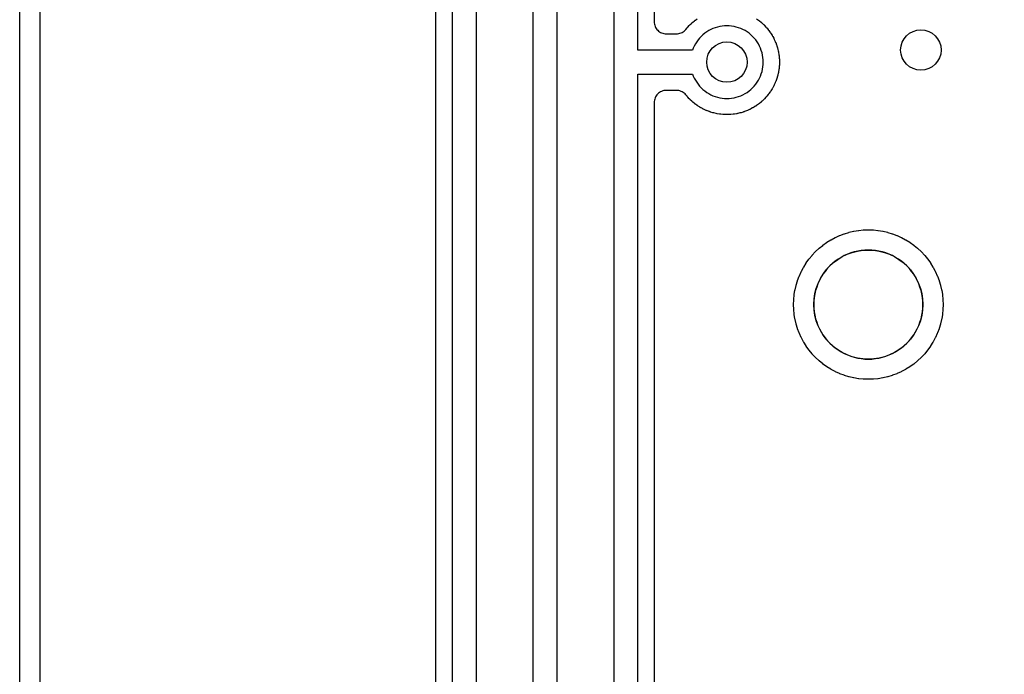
# Model space of a CAD drawing. Header units: millimetres. Extents: x 0 to 81, y 0 to 109.
# Tile 13 of 29: x 0 to 24, y 38 to 54. Entities that reach past the tile are written whole.
import ezdxf

# ---------------------------------------------------------------- set-up
doc = ezdxf.new("R2010")
doc.units = ezdxf.units.MM
for name, color, linetype in [('COPPER_KEEP_ref', 8, 'Continuous'), ('COPPER_REMOVE', 3, 'Continuous'), ('DRILL_1.0', 4, 'Continuous'), ('DRILL_2.7', 6, 'Continuous'), ('OUTLINE', 7, 'Continuous')]:
    doc.layers.add(name, color=color, linetype=linetype)

msp = doc.modelspace()

# ---------------------------------------------------------------- linework, layer by layer
at = {"layer": 'COPPER_KEEP_ref'}
for points in [[(0.5, 95.7), (0.5, 10.3)], [(10.7, 54.782), (10.7, 10.323)], [(11.3, 10.623), (11.3, 54.782)], [(12.7, 54.782), (12.7, 12.863)], [(13.3, 13.163), (13.3, 54.782)], [(14.7, 54.782), (14.7, 53.023), (14.7, 15.403)], [(15.3, 15.703), (15.3, 52.723), (16.652, 52.723), (16.669, 52.679), (16.693, 52.625), (16.721, 52.573), (16.752, 52.523), (16.786, 52.475), (16.823, 52.43), (16.864, 52.387), (16.907, 52.346), (16.952, 52.309), (17, 52.275), (17.05, 52.244), (17.102, 52.216), (17.156, 52.192), (17.211, 52.171), (17.267, 52.154), (17.324, 52.14), (17.383, 52.131), (17.441, 52.125), (17.5, 52.123), (17.559, 52.125), (17.617, 52.131), (17.676, 52.14), (17.733, 52.154), (17.789, 52.171), (17.844, 52.192), (17.898, 52.216), (17.95, 52.244), (18, 52.275), (18.048, 52.309), (18.093, 52.346), (18.136, 52.387), (18.177, 52.43), (18.214, 52.475), (18.248, 52.523), (18.279, 52.573), (18.307, 52.625), (18.331, 52.679), (18.352, 52.734), (18.369, 52.79), (18.383, 52.847), (18.392, 52.906), (18.398, 52.964), (18.4, 53.023), (18.398, 53.082), (18.392, 53.14), (18.383, 53.199), (18.369, 53.256), (18.352, 53.312), (18.331, 53.367), (18.307, 53.421), (18.279, 53.473), (18.248, 53.523), (18.214, 53.571), (18.177, 53.616), (18.136, 53.659), (18.093, 53.7), (18.048, 53.737), (18, 53.771), (17.95, 53.802), (17.898, 53.83), (17.844, 53.854), (17.789, 53.875), (17.733, 53.892), (17.676, 53.906), (17.617, 53.915), (17.559, 53.921), (17.5, 53.923), (17.441, 53.921), (17.383, 53.915), (17.324, 53.906), (17.267, 53.892), (17.211, 53.875), (17.156, 53.854), (17.102, 53.83), (17.05, 53.802), (17, 53.771), (16.952, 53.737), (16.907, 53.7), (16.864, 53.659), (16.823, 53.616), (16.786, 53.571), (16.752, 53.523), (16.721, 53.473), (16.693, 53.421), (16.669, 53.367), (16.652, 53.323), (15.3, 53.323), (15.3, 54.782)], [(10.3, 10.325), (10.3, 54.405)], [(15.7, 54.405), (15.7, 54.023), (15.701, 53.994), (15.706, 53.964), (15.713, 53.936), (15.723, 53.908), (15.735, 53.882), (15.751, 53.856), (15.768, 53.833), (15.788, 53.811), (15.81, 53.791), (15.833, 53.774), (15.859, 53.758), (15.885, 53.746), (15.913, 53.736), (15.941, 53.729), (15.971, 53.724), (16, 53.723), (16.251, 53.723), (16.281, 53.724), (16.31, 53.729), (16.339, 53.736), (16.366, 53.746), (16.393, 53.758), (16.418, 53.774), (16.442, 53.791), (16.464, 53.811), (16.483, 53.833), (16.513, 53.868), (16.516, 53.872), (16.53, 53.888), (16.533, 53.892), (16.57, 53.931), (16.573, 53.935), (16.588, 53.95), (16.592, 53.953), (16.631, 53.99), (16.635, 53.993), (16.651, 54.007), (16.655, 54.01), (16.696, 54.045), (16.7, 54.048), (16.717, 54.061), (16.721, 54.064), (16.765, 54.095)], [(18.235, 54.095), (18.279, 54.064), (18.283, 54.061), (18.3, 54.048), (18.304, 54.045), (18.345, 54.01), (18.349, 54.007), (18.365, 53.993), (18.369, 53.99), (18.408, 53.953), (18.412, 53.95), (18.427, 53.935), (18.43, 53.931), (18.467, 53.892), (18.47, 53.888), (18.484, 53.872), (18.487, 53.868), (18.522, 53.827), (18.525, 53.823), (18.538, 53.806), (18.541, 53.802), (18.572, 53.758), (18.575, 53.754), (18.587, 53.736), (18.589, 53.732), (18.618, 53.686), (18.62, 53.682), (18.631, 53.664), (18.633, 53.659), (18.659, 53.612), (18.661, 53.607), (18.67, 53.588), (18.673, 53.584), (18.695, 53.535), (18.697, 53.53), (18.705, 53.511), (18.707, 53.506), (18.726, 53.455), (18.727, 53.451), (18.734, 53.431), (18.736, 53.426), (18.751, 53.374), (18.753, 53.37), (18.758, 53.349), (18.759, 53.344), (18.772, 53.292), (18.773, 53.287), (18.777, 53.266), (18.778, 53.261), (18.787, 53.208), (18.787, 53.203), (18.79, 53.182), (18.791, 53.177), (18.796, 53.124), (18.796, 53.119), (18.798, 53.097), (18.798, 53.092), (18.8, 53.039), (18.8, 53.034), (18.8, 53.012), (18.8, 53.007), (18.798, 52.954), (18.798, 52.949), (18.796, 52.927), (18.796, 52.922), (18.791, 52.869), (18.79, 52.864), (18.787, 52.843), (18.787, 52.838), (18.778, 52.785), (18.777, 52.78), (18.773, 52.759), (18.772, 52.754), (18.759, 52.702), (18.758, 52.697), (18.753, 52.676), (18.751, 52.672), (18.736, 52.62), (18.734, 52.615), (18.727, 52.595), (18.726, 52.591), (18.707, 52.54), (18.705, 52.535), (18.697, 52.516), (18.695, 52.511), (18.673, 52.462), (18.67, 52.458), (18.661, 52.439), (18.659, 52.434), (18.633, 52.387), (18.631, 52.382), (18.62, 52.364), (18.618, 52.36), (18.589, 52.314), (18.587, 52.31), (18.575, 52.292), (18.572, 52.288), (18.541, 52.244), (18.538, 52.24), (18.525, 52.223), (18.522, 52.219), (18.487, 52.178), (18.484, 52.174), (18.47, 52.158), (18.467, 52.154), (18.43, 52.115), (18.427, 52.111), (18.412, 52.096), (18.408, 52.093), (18.369, 52.056), (18.365, 52.053), (18.349, 52.039), (18.345, 52.036), (18.304, 52.001), (18.3, 51.998), (18.283, 51.985), (18.279, 51.982), (18.235, 51.951), (18.231, 51.948), (18.213, 51.936), (18.209, 51.934), (18.163, 51.905), (18.159, 51.903), (18.141, 51.892), (18.136, 51.89), (18.089, 51.864), (18.084, 51.862), (18.065, 51.853), (18.061, 51.85), (18.012, 51.828), (18.007, 51.826), (17.988, 51.818), (17.983, 51.816), (17.932, 51.797), (17.928, 51.796), (17.908, 51.789), (17.903, 51.787), (17.851, 51.772), (17.847, 51.77), (17.826, 51.765), (17.821, 51.764), (17.769, 51.751), (17.764, 51.75), (17.743, 51.746), (17.738, 51.745), (17.685, 51.736), (17.68, 51.736), (17.659, 51.733), (17.654, 51.732), (17.601, 51.727), (17.596, 51.727), (17.574, 51.725), (17.569, 51.725), (17.516, 51.723), (17.511, 51.723), (17.489, 51.723), (17.484, 51.723), (17.431, 51.725), (17.426, 51.725), (17.404, 51.727), (17.399, 51.727), (17.346, 51.732), (17.341, 51.733), (17.32, 51.736), (17.315, 51.736), (17.262, 51.745), (17.257, 51.746), (17.236, 51.75), (17.231, 51.751), (17.179, 51.764), (17.174, 51.765), (17.153, 51.77), (17.149, 51.772), (17.097, 51.787), (17.092, 51.789), (17.072, 51.796), (17.068, 51.797), (17.017, 51.816), (17.012, 51.818), (16.993, 51.826), (16.988, 51.828), (16.939, 51.85), (16.935, 51.853), (16.916, 51.862), (16.911, 51.864), (16.864, 51.89), (16.859, 51.892), (16.841, 51.903), (16.837, 51.905), (16.791, 51.934), (16.787, 51.936), (16.769, 51.948), (16.765, 51.951), (16.721, 51.982), (16.717, 51.985), (16.7, 51.998), (16.696, 52.001), (16.655, 52.036), (16.651, 52.039), (16.635, 52.053), (16.631, 52.056), (16.592, 52.093), (16.588, 52.096), (16.573, 52.111), (16.57, 52.115), (16.533, 52.154), (16.53, 52.158), (16.516, 52.174), (16.513, 52.178), (16.483, 52.213), (16.464, 52.235), (16.442, 52.255), (16.418, 52.272), (16.393, 52.288), (16.366, 52.3), (16.339, 52.31), (16.31, 52.317), (16.281, 52.322), (16.251, 52.323), (16, 52.323), (15.971, 52.322), (15.941, 52.317), (15.913, 52.31), (15.885, 52.3), (15.859, 52.288), (15.833, 52.272), (15.81, 52.255), (15.788, 52.235), (15.768, 52.213), (15.751, 52.19), (15.735, 52.164), (15.723, 52.138), (15.713, 52.11), (15.706, 52.082), (15.701, 52.052), (15.7, 52.023), (15.7, 16.403)]]:
    msp.add_lwpolyline(points, dxfattribs=at)
msp.add_lwpolyline([(19.214, 47.507), (19.247, 47.613), (19.25, 47.622), (19.289, 47.726), (19.293, 47.736), (19.339, 47.837), (19.343, 47.846), (19.395, 47.944), (19.4, 47.952), (19.459, 48.047), (19.464, 48.055), (19.529, 48.145), (19.535, 48.153), (19.606, 48.239), (19.612, 48.247), (19.688, 48.328), (19.695, 48.335), (19.776, 48.411), (19.784, 48.417), (19.87, 48.488), (19.878, 48.494), (19.968, 48.559), (19.976, 48.564), (20.071, 48.623), (20.079, 48.628), (20.177, 48.68), (20.186, 48.684), (20.287, 48.73), (20.297, 48.734), (20.401, 48.773), (20.41, 48.776), (20.516, 48.809), (20.526, 48.811), (20.634, 48.837), (20.644, 48.839), (20.754, 48.857), (20.763, 48.858), (20.874, 48.869), (20.884, 48.869), (20.995, 48.873), (21.005, 48.873), (21.116, 48.869), (21.126, 48.869), (21.237, 48.858), (21.246, 48.857), (21.356, 48.839), (21.366, 48.837), (21.474, 48.811), (21.484, 48.809), (21.59, 48.776), (21.599, 48.773), (21.703, 48.734), (21.713, 48.73), (21.814, 48.684), (21.823, 48.68), (21.921, 48.628), (21.929, 48.623), (22.024, 48.564), (22.032, 48.559), (22.122, 48.494), (22.13, 48.488), (22.216, 48.417), (22.224, 48.411), (22.305, 48.335), (22.312, 48.328), (22.388, 48.247), (22.394, 48.239), (22.465, 48.153), (22.471, 48.145), (22.536, 48.055), (22.541, 48.047), (22.6, 47.952), (22.605, 47.944), (22.657, 47.846), (22.661, 47.837), (22.707, 47.736), (22.711, 47.726), (22.75, 47.622), (22.753, 47.613), (22.786, 47.507), (22.788, 47.497), (22.814, 47.389), (22.816, 47.379), (22.834, 47.269), (22.835, 47.26), (22.846, 47.149), (22.846, 47.139), (22.85, 47.028), (22.85, 47.018), (22.846, 46.907), (22.846, 46.897), (22.835, 46.786), (22.834, 46.777), (22.816, 46.667), (22.814, 46.657), (22.788, 46.549), (22.786, 46.539), (22.753, 46.433), (22.75, 46.424), (22.711, 46.32), (22.707, 46.31), (22.661, 46.209), (22.657, 46.2), (22.605, 46.102), (22.6, 46.094), (22.541, 45.999), (22.536, 45.991), (22.471, 45.901), (22.465, 45.893), (22.394, 45.807), (22.388, 45.799), (22.312, 45.718), (22.305, 45.711), (22.224, 45.635), (22.216, 45.629), (22.13, 45.558), (22.122, 45.552), (22.032, 45.487), (22.024, 45.482), (21.929, 45.423), (21.921, 45.418), (21.823, 45.366), (21.814, 45.362), (21.713, 45.316), (21.703, 45.312), (21.599, 45.273), (21.59, 45.27), (21.484, 45.237), (21.474, 45.235), (21.366, 45.209), (21.356, 45.207), (21.246, 45.189), (21.237, 45.188), (21.126, 45.177), (21.116, 45.177), (21.005, 45.173), (20.995, 45.173), (20.884, 45.177), (20.874, 45.177), (20.763, 45.188), (20.754, 45.189), (20.644, 45.207), (20.634, 45.209), (20.526, 45.235), (20.516, 45.237), (20.41, 45.27), (20.401, 45.273), (20.297, 45.312), (20.287, 45.316), (20.186, 45.362), (20.177, 45.366), (20.079, 45.418), (20.071, 45.423), (19.976, 45.482), (19.968, 45.487), (19.878, 45.552), (19.87, 45.558), (19.784, 45.629), (19.776, 45.635), (19.695, 45.711), (19.688, 45.718), (19.612, 45.799), (19.606, 45.807), (19.535, 45.893), (19.529, 45.901), (19.464, 45.991), (19.459, 45.999), (19.4, 46.094), (19.395, 46.102), (19.343, 46.2), (19.339, 46.209), (19.293, 46.31), (19.289, 46.32), (19.25, 46.424), (19.247, 46.433), (19.214, 46.539), (19.212, 46.549), (19.186, 46.657), (19.184, 46.667), (19.166, 46.777), (19.165, 46.786), (19.154, 46.897), (19.154, 46.907), (19.15, 47.018), (19.15, 47.028), (19.154, 47.139), (19.154, 47.149), (19.165, 47.26), (19.166, 47.269), (19.184, 47.379), (19.186, 47.389), (19.212, 47.497), (19.214, 47.507)], close=True, dxfattribs=at)
at = {"layer": 'COPPER_REMOVE'}
for points in [[(62.26, 0), (18.74, 0), (18.74, 4.3), (18.676, 5.113), (18.485, 5.907), (18.173, 6.661), (17.747, 7.356), (17.217, 7.977), (16.596, 8.507), (15.901, 8.933), (15.147, 9.245), (14.354, 9.436), (13.54, 9.5), (0, 9.5), (0, 96.5)], [(0.5, 95.7), (0.5, 10.3)], [(10.7, 54.782), (10.7, 10.323)], [(11.3, 10.623), (11.3, 54.782)], [(12.7, 54.782), (12.7, 12.863)], [(13.3, 13.163), (13.3, 54.782)], [(14.7, 54.782), (14.7, 53.023), (14.7, 15.403)], [(15.3, 15.703), (15.3, 52.723), (16.652, 52.723), (16.669, 52.679), (16.693, 52.625), (16.721, 52.573), (16.752, 52.523), (16.786, 52.475), (16.823, 52.43), (16.864, 52.387), (16.907, 52.346), (16.952, 52.309), (17, 52.275), (17.05, 52.244), (17.102, 52.216), (17.156, 52.192), (17.211, 52.171), (17.267, 52.154), (17.324, 52.14), (17.383, 52.131), (17.441, 52.125), (17.5, 52.123), (17.559, 52.125), (17.617, 52.131), (17.676, 52.14), (17.733, 52.154), (17.789, 52.171), (17.844, 52.192), (17.898, 52.216), (17.95, 52.244), (18, 52.275), (18.048, 52.309), (18.093, 52.346), (18.136, 52.387), (18.177, 52.43), (18.214, 52.475), (18.248, 52.523), (18.279, 52.573), (18.307, 52.625), (18.331, 52.679), (18.352, 52.734), (18.369, 52.79), (18.383, 52.847), (18.392, 52.906), (18.398, 52.964), (18.4, 53.023), (18.398, 53.082), (18.392, 53.14), (18.383, 53.199), (18.369, 53.256), (18.352, 53.312), (18.331, 53.367), (18.307, 53.421), (18.279, 53.473), (18.248, 53.523), (18.214, 53.571), (18.177, 53.616), (18.136, 53.659), (18.093, 53.7), (18.048, 53.737), (18, 53.771), (17.95, 53.802), (17.898, 53.83), (17.844, 53.854), (17.789, 53.875), (17.733, 53.892), (17.676, 53.906), (17.617, 53.915), (17.559, 53.921), (17.5, 53.923), (17.441, 53.921), (17.383, 53.915), (17.324, 53.906), (17.267, 53.892), (17.211, 53.875), (17.156, 53.854), (17.102, 53.83), (17.05, 53.802), (17, 53.771), (16.952, 53.737), (16.907, 53.7), (16.864, 53.659), (16.823, 53.616), (16.786, 53.571), (16.752, 53.523), (16.721, 53.473), (16.693, 53.421), (16.669, 53.367), (16.652, 53.323), (15.3, 53.323), (15.3, 54.782)], [(10.3, 10.325), (10.3, 54.405)], [(15.7, 54.405), (15.7, 54.023), (15.701, 53.994), (15.706, 53.964), (15.713, 53.936), (15.723, 53.908), (15.735, 53.882), (15.751, 53.856), (15.768, 53.833), (15.788, 53.811), (15.81, 53.791), (15.833, 53.774), (15.859, 53.758), (15.885, 53.746), (15.913, 53.736), (15.941, 53.729), (15.971, 53.724), (16, 53.723), (16.251, 53.723), (16.281, 53.724), (16.31, 53.729), (16.339, 53.736), (16.366, 53.746), (16.393, 53.758), (16.418, 53.774), (16.442, 53.791), (16.464, 53.811), (16.483, 53.833), (16.513, 53.868), (16.516, 53.872), (16.53, 53.888), (16.533, 53.892), (16.57, 53.931), (16.573, 53.935), (16.588, 53.95), (16.592, 53.953), (16.631, 53.99), (16.635, 53.993), (16.651, 54.007), (16.655, 54.01), (16.696, 54.045), (16.7, 54.048), (16.717, 54.061), (16.721, 54.064), (16.765, 54.095)], [(18.235, 54.095), (18.279, 54.064), (18.283, 54.061), (18.3, 54.048), (18.304, 54.045), (18.345, 54.01), (18.349, 54.007), (18.365, 53.993), (18.369, 53.99), (18.408, 53.953), (18.412, 53.95), (18.427, 53.935), (18.43, 53.931), (18.467, 53.892), (18.47, 53.888), (18.484, 53.872), (18.487, 53.868), (18.522, 53.827), (18.525, 53.823), (18.538, 53.806), (18.541, 53.802), (18.572, 53.758), (18.575, 53.754), (18.587, 53.736), (18.589, 53.732), (18.618, 53.686), (18.62, 53.682), (18.631, 53.664), (18.633, 53.659), (18.659, 53.612), (18.661, 53.607), (18.67, 53.588), (18.673, 53.584), (18.695, 53.535), (18.697, 53.53), (18.705, 53.511), (18.707, 53.506), (18.726, 53.455), (18.727, 53.451), (18.734, 53.431), (18.736, 53.426), (18.751, 53.374), (18.753, 53.37), (18.758, 53.349), (18.759, 53.344), (18.772, 53.292), (18.773, 53.287), (18.777, 53.266), (18.778, 53.261), (18.787, 53.208), (18.787, 53.203), (18.79, 53.182), (18.791, 53.177), (18.796, 53.124), (18.796, 53.119), (18.798, 53.097), (18.798, 53.092), (18.8, 53.039), (18.8, 53.034), (18.8, 53.012), (18.8, 53.007), (18.798, 52.954), (18.798, 52.949), (18.796, 52.927), (18.796, 52.922), (18.791, 52.869), (18.79, 52.864), (18.787, 52.843), (18.787, 52.838), (18.778, 52.785), (18.777, 52.78), (18.773, 52.759), (18.772, 52.754), (18.759, 52.702), (18.758, 52.697), (18.753, 52.676), (18.751, 52.672), (18.736, 52.62), (18.734, 52.615), (18.727, 52.595), (18.726, 52.591), (18.707, 52.54), (18.705, 52.535), (18.697, 52.516), (18.695, 52.511), (18.673, 52.462), (18.67, 52.458), (18.661, 52.439), (18.659, 52.434), (18.633, 52.387), (18.631, 52.382), (18.62, 52.364), (18.618, 52.36), (18.589, 52.314), (18.587, 52.31), (18.575, 52.292), (18.572, 52.288), (18.541, 52.244), (18.538, 52.24), (18.525, 52.223), (18.522, 52.219), (18.487, 52.178), (18.484, 52.174), (18.47, 52.158), (18.467, 52.154), (18.43, 52.115), (18.427, 52.111), (18.412, 52.096), (18.408, 52.093), (18.369, 52.056), (18.365, 52.053), (18.349, 52.039), (18.345, 52.036), (18.304, 52.001), (18.3, 51.998), (18.283, 51.985), (18.279, 51.982), (18.235, 51.951), (18.231, 51.948), (18.213, 51.936), (18.209, 51.934), (18.163, 51.905), (18.159, 51.903), (18.141, 51.892), (18.136, 51.89), (18.089, 51.864), (18.084, 51.862), (18.065, 51.853), (18.061, 51.85), (18.012, 51.828), (18.007, 51.826), (17.988, 51.818), (17.983, 51.816), (17.932, 51.797), (17.928, 51.796), (17.908, 51.789), (17.903, 51.787), (17.851, 51.772), (17.847, 51.77), (17.826, 51.765), (17.821, 51.764), (17.769, 51.751), (17.764, 51.75), (17.743, 51.746), (17.738, 51.745), (17.685, 51.736), (17.68, 51.736), (17.659, 51.733), (17.654, 51.732), (17.601, 51.727), (17.596, 51.727), (17.574, 51.725), (17.569, 51.725), (17.516, 51.723), (17.511, 51.723), (17.489, 51.723), (17.484, 51.723), (17.431, 51.725), (17.426, 51.725), (17.404, 51.727), (17.399, 51.727), (17.346, 51.732), (17.341, 51.733), (17.32, 51.736), (17.315, 51.736), (17.262, 51.745), (17.257, 51.746), (17.236, 51.75), (17.231, 51.751), (17.179, 51.764), (17.174, 51.765), (17.153, 51.77), (17.149, 51.772), (17.097, 51.787), (17.092, 51.789), (17.072, 51.796), (17.068, 51.797), (17.017, 51.816), (17.012, 51.818), (16.993, 51.826), (16.988, 51.828), (16.939, 51.85), (16.935, 51.853), (16.916, 51.862), (16.911, 51.864), (16.864, 51.89), (16.859, 51.892), (16.841, 51.903), (16.837, 51.905), (16.791, 51.934), (16.787, 51.936), (16.769, 51.948), (16.765, 51.951), (16.721, 51.982), (16.717, 51.985), (16.7, 51.998), (16.696, 52.001), (16.655, 52.036), (16.651, 52.039), (16.635, 52.053), (16.631, 52.056), (16.592, 52.093), (16.588, 52.096), (16.573, 52.111), (16.57, 52.115), (16.533, 52.154), (16.53, 52.158), (16.516, 52.174), (16.513, 52.178), (16.483, 52.213), (16.464, 52.235), (16.442, 52.255), (16.418, 52.272), (16.393, 52.288), (16.366, 52.3), (16.339, 52.31), (16.31, 52.317), (16.281, 52.322), (16.251, 52.323), (16, 52.323), (15.971, 52.322), (15.941, 52.317), (15.913, 52.31), (15.885, 52.3), (15.859, 52.288), (15.833, 52.272), (15.81, 52.255), (15.788, 52.235), (15.768, 52.213), (15.751, 52.19), (15.735, 52.164), (15.723, 52.138), (15.713, 52.11), (15.706, 52.082), (15.701, 52.052), (15.7, 52.023), (15.7, 16.403)]]:
    msp.add_lwpolyline(points, dxfattribs=at)
for points in [[(19.214, 47.507), (19.247, 47.613), (19.25, 47.622), (19.289, 47.726), (19.293, 47.736), (19.339, 47.837), (19.343, 47.846), (19.395, 47.944), (19.4, 47.952), (19.459, 48.047), (19.464, 48.055), (19.529, 48.145), (19.535, 48.153), (19.606, 48.239), (19.612, 48.247), (19.688, 48.328), (19.695, 48.335), (19.776, 48.411), (19.784, 48.417), (19.87, 48.488), (19.878, 48.494), (19.968, 48.559), (19.976, 48.564), (20.071, 48.623), (20.079, 48.628), (20.177, 48.68), (20.186, 48.684), (20.287, 48.73), (20.297, 48.734), (20.401, 48.773), (20.41, 48.776), (20.516, 48.809), (20.526, 48.811), (20.634, 48.837), (20.644, 48.839), (20.754, 48.857), (20.763, 48.858), (20.874, 48.869), (20.884, 48.869), (20.995, 48.873), (21.005, 48.873), (21.116, 48.869), (21.126, 48.869), (21.237, 48.858), (21.246, 48.857), (21.356, 48.839), (21.366, 48.837), (21.474, 48.811), (21.484, 48.809), (21.59, 48.776), (21.599, 48.773), (21.703, 48.734), (21.713, 48.73), (21.814, 48.684), (21.823, 48.68), (21.921, 48.628), (21.929, 48.623), (22.024, 48.564), (22.032, 48.559), (22.122, 48.494), (22.13, 48.488), (22.216, 48.417), (22.224, 48.411), (22.305, 48.335), (22.312, 48.328), (22.388, 48.247), (22.394, 48.239), (22.465, 48.153), (22.471, 48.145), (22.536, 48.055), (22.541, 48.047), (22.6, 47.952), (22.605, 47.944), (22.657, 47.846), (22.661, 47.837), (22.707, 47.736), (22.711, 47.726), (22.75, 47.622), (22.753, 47.613), (22.786, 47.507), (22.788, 47.497), (22.814, 47.389), (22.816, 47.379), (22.834, 47.269), (22.835, 47.26), (22.846, 47.149), (22.846, 47.139), (22.85, 47.028), (22.85, 47.018), (22.846, 46.907), (22.846, 46.897), (22.835, 46.786), (22.834, 46.777), (22.816, 46.667), (22.814, 46.657), (22.788, 46.549), (22.786, 46.539), (22.753, 46.433), (22.75, 46.424), (22.711, 46.32), (22.707, 46.31), (22.661, 46.209), (22.657, 46.2), (22.605, 46.102), (22.6, 46.094), (22.541, 45.999), (22.536, 45.991), (22.471, 45.901), (22.465, 45.893), (22.394, 45.807), (22.388, 45.799), (22.312, 45.718), (22.305, 45.711), (22.224, 45.635), (22.216, 45.629), (22.13, 45.558), (22.122, 45.552), (22.032, 45.487), (22.024, 45.482), (21.929, 45.423), (21.921, 45.418), (21.823, 45.366), (21.814, 45.362), (21.713, 45.316), (21.703, 45.312), (21.599, 45.273), (21.59, 45.27), (21.484, 45.237), (21.474, 45.235), (21.366, 45.209), (21.356, 45.207), (21.246, 45.189), (21.237, 45.188), (21.126, 45.177), (21.116, 45.177), (21.005, 45.173), (20.995, 45.173), (20.884, 45.177), (20.874, 45.177), (20.763, 45.188), (20.754, 45.189), (20.644, 45.207), (20.634, 45.209), (20.526, 45.235), (20.516, 45.237), (20.41, 45.27), (20.401, 45.273), (20.297, 45.312), (20.287, 45.316), (20.186, 45.362), (20.177, 45.366), (20.079, 45.418), (20.071, 45.423), (19.976, 45.482), (19.968, 45.487), (19.878, 45.552), (19.87, 45.558), (19.784, 45.629), (19.776, 45.635), (19.695, 45.711), (19.688, 45.718), (19.612, 45.799), (19.606, 45.807), (19.535, 45.893), (19.529, 45.901), (19.464, 45.991), (19.459, 45.999), (19.4, 46.094), (19.395, 46.102), (19.343, 46.2), (19.339, 46.209), (19.293, 46.31), (19.289, 46.32), (19.25, 46.424), (19.247, 46.433), (19.214, 46.539), (19.212, 46.549), (19.186, 46.657), (19.184, 46.667), (19.166, 46.777), (19.165, 46.786), (19.154, 46.897), (19.154, 46.907), (19.15, 47.018), (19.15, 47.028), (19.154, 47.139), (19.154, 47.149), (19.165, 47.26), (19.166, 47.269), (19.184, 47.379), (19.186, 47.389), (19.212, 47.497), (19.214, 47.507)], [(19.676, 46.76), (19.696, 46.674), (19.722, 46.589), (19.753, 46.506), (19.789, 46.426), (19.831, 46.348), (19.878, 46.273), (19.929, 46.201), (19.985, 46.133), (20.045, 46.068), (20.11, 46.008), (20.178, 45.952), (20.25, 45.901), (20.325, 45.854), (20.403, 45.812), (20.483, 45.776), (20.566, 45.745), (20.651, 45.719), (20.737, 45.699), (20.824, 45.685), (20.912, 45.676), (21, 45.673), (21.088, 45.676), (21.176, 45.685), (21.263, 45.699), (21.349, 45.719), (21.434, 45.745), (21.517, 45.776), (21.597, 45.812), (21.675, 45.854), (21.75, 45.901), (21.822, 45.952), (21.89, 46.008), (21.955, 46.068), (22.015, 46.133), (22.071, 46.201), (22.122, 46.273), (22.169, 46.348), (22.211, 46.426), (22.247, 46.506), (22.278, 46.589), (22.304, 46.674), (22.324, 46.76), (22.338, 46.847), (22.347, 46.935), (22.35, 47.023), (22.347, 47.111), (22.338, 47.199), (22.324, 47.286), (22.304, 47.372), (22.278, 47.457), (22.247, 47.54), (22.211, 47.62), (22.169, 47.698), (22.122, 47.773), (22.071, 47.845), (22.015, 47.913), (21.955, 47.978), (21.89, 48.038), (21.822, 48.094), (21.75, 48.145), (21.675, 48.192), (21.597, 48.234), (21.517, 48.27), (21.434, 48.301), (21.349, 48.327), (21.263, 48.347), (21.176, 48.361), (21.088, 48.37), (21, 48.373), (20.912, 48.37), (20.824, 48.361), (20.737, 48.347), (20.651, 48.327), (20.566, 48.301), (20.483, 48.27), (20.403, 48.234), (20.325, 48.192), (20.25, 48.145), (20.178, 48.094), (20.11, 48.038), (20.045, 47.978), (19.985, 47.913), (19.929, 47.845), (19.878, 47.773), (19.831, 47.698), (19.789, 47.62), (19.753, 47.54), (19.722, 47.457), (19.696, 47.372), (19.676, 47.286), (19.662, 47.199), (19.653, 47.111), (19.65, 47.023), (19.653, 46.935), (19.662, 46.847), (19.676, 46.76)]]:
    msp.add_lwpolyline(points, close=True, dxfattribs=at)
at = {"layer": 'DRILL_1.0'}
for centre in [(22.3, 53.323), (17.5, 53.023)]:
    msp.add_circle(centre, 0.5, dxfattribs=at)
at = {"layer": 'DRILL_2.7'}
msp.add_circle((21, 47.023), 1.35, dxfattribs=at)
at = {"layer": 'OUTLINE'}
msp.add_lwpolyline([(62.26, 0), (18.74, 0), (18.74, 4.3), (18.676, 5.113), (18.485, 5.907), (18.173, 6.661), (17.747, 7.356), (17.217, 7.977), (16.596, 8.507), (15.901, 8.933), (15.147, 9.245), (14.354, 9.436), (13.54, 9.5), (0, 9.5), (0, 96.5)], dxfattribs=at)

doc.saveas('drawing.dxf')
